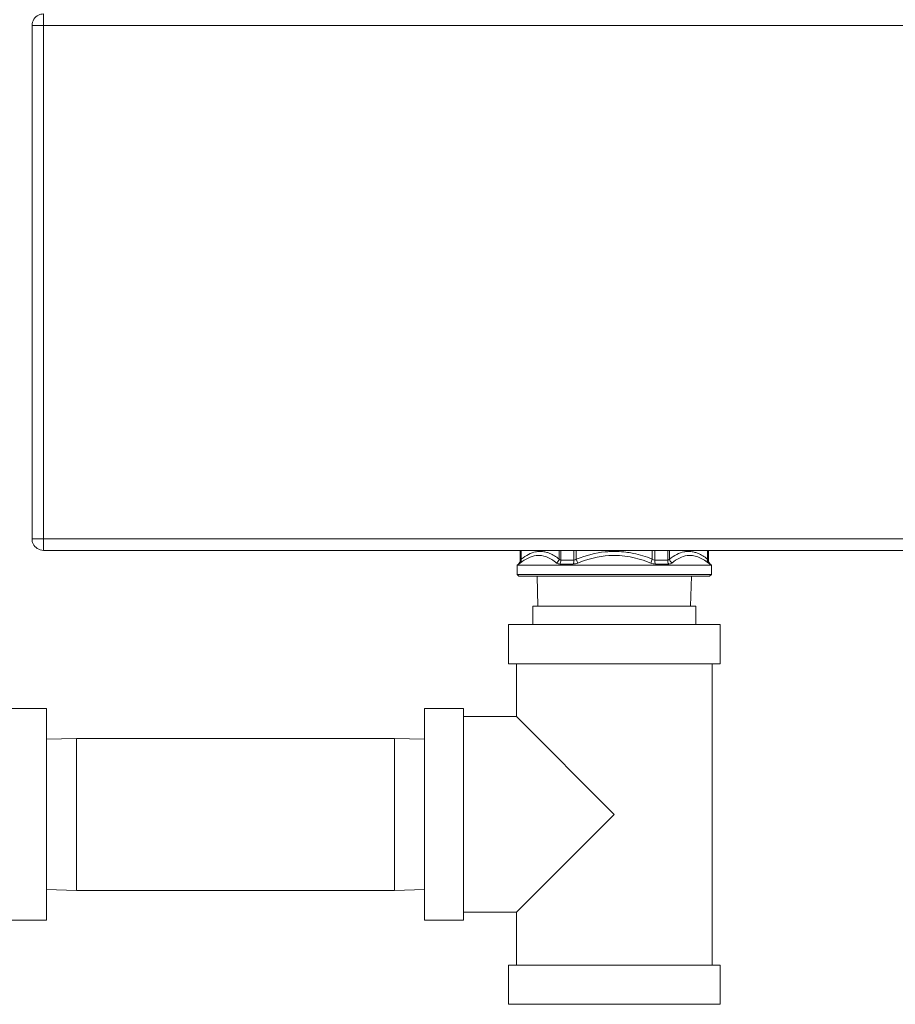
# Model space of a CAD drawing. Header units: millimetres. Extents: x 14365 to 105143, y -126377 to -22383.
# Tile 255 of 256: x 20178 to 20331, y -27509 to -27336. Entities that reach past the tile are written whole.
import ezdxf

# ---------------------------------------------------------------- set-up
doc = ezdxf.new("R2010")
doc.units = ezdxf.units.MM
doc.layers.add('UT_ZARIZENI - ZDROJ TEPLA', color=3, linetype='Continuous', lineweight=35)

msp = doc.modelspace()

# ---------------------------------------------------------------- linework, layer by layer
at = {"layer": 'UT_ZARIZENI - ZDROJ TEPLA', "lineweight": 13}
for p, q in [((20179.94, -27427.27), (20179.94, -27337.27)), ((20181.94, -27337.27), (20179.94, -27337.27)), ((20181.94, -27427.27), (20181.94, -27337.27)), ((20181.94, -27337.27), (20627.94, -27337.27)), ((20181.94, -27427.27), (20179.94, -27427.27)), ((20627.94, -27427.27), (20181.94, -27427.27)), ((20181.94, -27429.27), (20181.96, -27429.27)), ((20627.92, -27429.27), (20181.96, -27429.27)), ((20265.46, -27430.96), (20265.46, -27429.27)), ((20265.51, -27429.27), (20265.51, -27430.96)), ((20265.64, -27429.27), (20265.64, -27430.79)), ((20272.29, -27430.79), (20272.29, -27429.27)), ((20272.59, -27429.27), (20272.59, -27430.96)), ((20274.87, -27429.27), (20274.87, -27430.96)), ((20275.3, -27429.27), (20275.3, -27430.79)), ((20288.61, -27430.79), (20288.61, -27429.27)), ((20289.04, -27429.27), (20289.04, -27430.96)), ((20291.32, -27429.27), (20291.32, -27430.96)), ((20291.62, -27429.27), (20291.62, -27430.79)), ((20298.27, -27430.79), (20298.27, -27429.27)), ((20298.4, -27430.96), (20298.4, -27429.27)), ((20298.46, -27430.96), (20298.46, -27429.27)), ((20265.16, -27431.66), (20264.96, -27431.87)), ((20265.16, -27431.66), (20265.22, -27431.66)), ((20265.51, -27430.96), (20265.46, -27430.96)), ((20272.42, -27431.66), (20274.75, -27431.66)), ((20274.87, -27430.96), (20272.59, -27430.96)), ((20275.3, -27430.79), (20275.57, -27431.49)), ((20288.34, -27431.49), (20288.61, -27430.79)), ((20291.32, -27430.96), (20289.04, -27430.96)), ((20289.16, -27431.66), (20291.49, -27431.66)), ((20298.46, -27430.96), (20298.4, -27430.96)), ((20298.69, -27431.66), (20298.75, -27431.66)), ((20298.75, -27431.66), (20298.96, -27431.87)), ((20298.96, -27431.87), (20264.96, -27431.87)), ((20264.96, -27431.87), (20264.96, -27433.47)), ((20298.96, -27431.87), (20298.96, -27433.47)), ((20298.96, -27433.47), (20264.96, -27433.47)), ((20265.26, -27433.77), (20264.96, -27433.47)), ((20298.66, -27433.77), (20265.26, -27433.77)), ((20268.58, -27439.07), (20268.42, -27433.77)), ((20295.33, -27439.07), (20295.49, -27433.77)), ((20298.66, -27433.77), (20298.96, -27433.47)), ((20267.66, -27439.07), (20296.26, -27439.07)), ((20267.66, -27442.27), (20267.66, -27439.07)), ((20296.26, -27442.27), (20296.26, -27439.07)), ((20263.41, -27442.27), (20300.5, -27442.27)), ((20263.41, -27442.27), (20263.41, -27449.13)), ((20300.5, -27442.27), (20300.5, -27449.13)), ((20263.41, -27449.13), (20300.5, -27449.13)), ((20264.81, -27449.13), (20264.81, -27458.4)), ((20299.1, -27449.13), (20299.1, -27501.96)), ((20175.62, -27457), (20182.48, -27457)), ((20182.48, -27494.09), (20182.48, -27457)), ((20248.68, -27494.09), (20248.68, -27457)), ((20248.68, -27457), (20255.54, -27457)), ((20255.54, -27457), (20255.54, -27494.09)), ((20255.54, -27458.4), (20264.81, -27458.4)), ((20281.96, -27475.55), (20264.81, -27458.4)), ((20182.48, -27462.37), (20187.71, -27462.21)), ((20187.71, -27488.88), (20187.71, -27462.21)), ((20187.71, -27462.21), (20243.45, -27462.21)), ((20243.45, -27488.88), (20243.45, -27462.21)), ((20248.68, -27462.37), (20243.45, -27462.21)), ((20264.81, -27492.69), (20281.96, -27475.55)), ((20182.48, -27488.72), (20187.71, -27488.88)), ((20187.71, -27488.88), (20243.45, -27488.88)), ((20248.68, -27488.72), (20243.45, -27488.88)), ((20255.54, -27492.69), (20264.81, -27492.69)), ((20264.81, -27492.69), (20264.81, -27501.96)), ((20175.62, -27494.09), (20182.48, -27494.09)), ((20248.68, -27494.09), (20255.54, -27494.09)), ((20263.41, -27501.96), (20300.5, -27501.96)), ((20263.41, -27501.96), (20263.41, -27508.82)), ((20300.5, -27501.96), (20300.5, -27508.82)), ((20263.41, -27508.82), (20300.5, -27508.82))]:
    msp.add_line(p, q, dxfattribs=at)
for centre, start, end in [((20264.46, -27430.96), 315, 0), ((20299.46, -27430.96), 180, 225)]:
    msp.add_arc(centre, 1, start, end, dxfattribs=at)
for centre, major_axis, ratio, start_param, end_param in [((20264.74, -27431.05), (0.33, 0.814), 0.855422, 4.254901, 5.155419), ((20264.98, -27430.88), (0.225, -0.783), 0.810755, 0.476594, 1.460565), ((20271.6, -27430.88), (-0.499, -0.726), 0.693753, 1.150408, 2.134379), ((20272.15, -27431.05), (0.064, 0.862), 0.504247, 3.958319, 4.858837), ((20274.54, -27431.05), (0.042, 0.862), 0.382025, 3.939595, 4.840113), ((20289.37, -27431.05), (0.042, -0.862), 0.382025, 4.584665, 5.485183), ((20291.76, -27431.05), (0.064, -0.862), 0.504247, 4.565941, 5.466459), ((20292.31, -27430.88), (0.499, -0.726), 0.693753, 4.148806, 5.132778), ((20298.93, -27430.88), (0.225, 0.783), 0.810755, 1.681027, 2.664999), ((20299.17, -27431.05), (-0.33, 0.814), 0.855422, 1.127766, 2.028285)]:
    msp.add_ellipse(centre, major_axis=major_axis, ratio=ratio, start_param=start_param, end_param=end_param, dxfattribs=at)
for points, knots in [([(20179.94, -27337.27), (20179.94, -27336.51), (20180.41, -27335.78), (20181.09, -27335.46), (20181.36, -27335.34), (20181.65, -27335.27), (20181.94, -27335.27)], [0, 0, 0, 0, 0.72308, 0.72308, 0.72308, 1, 1, 1, 1]), ([(20181.94, -27337.27), (20181.94, -27337.01), (20181.94, -27336.75), (20181.94, -27336.26), (20181.94, -27336.04), (20181.95, -27335.67), (20181.95, -27335.52), (20181.95, -27335.32), (20181.95, -27335.27), (20181.96, -27335.27)], [0, 0, 0, 0, 0.25, 0.25, 0.5, 0.5, 0.75, 0.75, 1, 1, 1, 1]), ([(20181.94, -27429.27), (20181.18, -27429.27), (20180.44, -27428.8), (20180.12, -27428.11), (20180, -27427.85), (20179.94, -27427.56), (20179.94, -27427.27)], [0, 0, 0, 0, 0.72308, 0.72308, 0.72308, 1, 1, 1, 1]), ([(20265.64, -27430.79), (20266.51, -27430.12), (20267.35, -27429.7), (20268.16, -27429.54), (20268.27, -27429.52), (20268.37, -27429.5), (20268.48, -27429.49), (20268.64, -27429.47), (20268.8, -27429.46), (20268.97, -27429.46), (20269.25, -27429.46), (20269.53, -27429.49), (20269.81, -27429.55), (20270.01, -27429.59), (20270.22, -27429.65), (20270.42, -27429.72), (20270.5, -27429.75), (20270.58, -27429.78), (20270.66, -27429.81), (20271.19, -27430.03), (20271.73, -27430.35), (20272.29, -27430.79)], [0, 0, 0, 0, 0.375, 0.375, 0.375, 0.424829, 0.424829, 0.424829, 0.5, 0.5, 0.5, 0.625, 0.625, 0.625, 0.713504, 0.713504, 0.713504, 0.75, 0.75, 0.75, 1, 1, 1, 1]), ([(20275.3, -27430.79), (20277.04, -27430.12), (20278.72, -27429.7), (20280.35, -27429.54), (20280.56, -27429.52), (20280.77, -27429.5), (20280.98, -27429.49), (20281.3, -27429.47), (20281.62, -27429.46), (20281.96, -27429.46), (20282.52, -27429.46), (20283.08, -27429.49), (20283.65, -27429.55), (20284.05, -27429.59), (20284.47, -27429.65), (20284.87, -27429.72), (20285.03, -27429.75), (20285.19, -27429.78), (20285.34, -27429.81), (20286.4, -27430.03), (20287.48, -27430.35), (20288.61, -27430.79)], [0, 0, 0, 0, 0.375, 0.375, 0.375, 0.424815, 0.424815, 0.424815, 0.5, 0.5, 0.5, 0.625, 0.625, 0.625, 0.713502, 0.713502, 0.713502, 0.75, 0.75, 0.75, 1, 1, 1, 1]), ([(20291.62, -27430.79), (20292.49, -27430.12), (20293.33, -27429.7), (20294.14, -27429.54), (20294.25, -27429.52), (20294.35, -27429.5), (20294.46, -27429.49), (20294.62, -27429.47), (20294.78, -27429.46), (20294.95, -27429.46), (20295.23, -27429.46), (20295.51, -27429.49), (20295.79, -27429.55), (20295.99, -27429.59), (20296.2, -27429.65), (20296.4, -27429.72), (20296.48, -27429.75), (20296.56, -27429.78), (20296.64, -27429.81), (20297.17, -27430.03), (20297.71, -27430.35), (20298.27, -27430.79)], [0, 0, 0, 0, 0.375, 0.375, 0.375, 0.424829, 0.424829, 0.424829, 0.5, 0.5, 0.5, 0.625, 0.625, 0.625, 0.713504, 0.713504, 0.713504, 0.75, 0.75, 0.75, 1, 1, 1, 1]), ([(20265.47, -27431.49), (20266.37, -27430.79), (20267.94, -27429.99), (20270.11, -27430.28), (20271.29, -27431.03), (20271.85, -27431.49)], [0, 0, 0, 0, 0.428571, 0.714286, 1, 1, 1, 1]), ([(20275.57, -27431.49), (20277.33, -27430.79), (20280.39, -27429.99), (20284.76, -27430.28), (20287.17, -27431.03), (20288.34, -27431.49)], [0, 0, 0, 0, 0.428571, 0.714286, 1, 1, 1, 1]), ([(20292.06, -27431.49), (20292.91, -27430.79), (20294.41, -27429.99), (20296.61, -27430.28), (20297.84, -27431.03), (20298.44, -27431.49)], [0, 0, 0, 0, 0.428571, 0.714286, 1, 1, 1, 1])]:
    msp.add_open_spline(points, degree=3, knots=knots, dxfattribs=at)
for points in [[(20181.96, -27429.27), (20181.96, -27429.27), (20181.95, -27429.25), (20181.95, -27429.13), (20181.95, -27428.95), (20181.95, -27428.7), (20181.94, -27428.39), (20181.94, -27428.04), (20181.94, -27427.66), (20181.94, -27427.4), (20181.94, -27427.27)], [(20265.47, -27431.49), (20265.33, -27431.61), (20265.24, -27431.66), (20265.22, -27431.66)], [(20265.51, -27430.96), (20265.52, -27430.96), (20265.56, -27430.9), (20265.64, -27430.79)], [(20272.42, -27431.66), (20272.19, -27431.66), (20272, -27431.61), (20271.85, -27431.49)], [(20272.29, -27430.79), (20272.37, -27430.9), (20272.47, -27430.96), (20272.59, -27430.96)], [(20275.57, -27431.49), (20275.29, -27431.61), (20275.01, -27431.66), (20274.75, -27431.66)], [(20274.87, -27430.96), (20275.01, -27430.96), (20275.15, -27430.9), (20275.3, -27430.79)], [(20289.16, -27431.66), (20288.9, -27431.66), (20288.62, -27431.61), (20288.34, -27431.49)], [(20288.61, -27430.79), (20288.76, -27430.9), (20288.9, -27430.96), (20289.04, -27430.96)], [(20291.32, -27430.96), (20291.44, -27430.96), (20291.54, -27430.9), (20291.62, -27430.79)], [(20291.49, -27431.66), (20291.73, -27431.66), (20291.92, -27431.6), (20292.06, -27431.49)], [(20298.27, -27430.79), (20298.35, -27430.9), (20298.39, -27430.96), (20298.4, -27430.96)], [(20298.44, -27431.49), (20298.58, -27431.6), (20298.67, -27431.66), (20298.69, -27431.66)]]:
    msp.add_open_spline(points, degree=3, dxfattribs=at)

doc.saveas('drawing.dxf')
